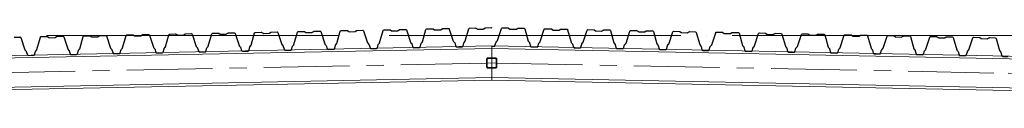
# Model space of a CAD drawing. Header units: millimetres. Extents: x 4534 to 474157, y -4632 to 9900.
# Tile 34 of 114: x 209281 to 215026, y 3022 to 3446. Entities that reach past the tile are written whole.
import ezdxf

# ---------------------------------------------------------------- set-up
doc = ezdxf.new("R2010")
doc.units = ezdxf.units.MM
for name, pattern in [('WSP_hartlijn', [800, 500, -100, 100, -100]), ('WSP_hhidden', [250, 150, -100]), ('WSP_stramienlijn', [2000, 1700, -150, 0, -150])]:
    doc.linetypes.add(name, pattern=pattern)
for name, color, linetype, lineweight in [('00_algemeen - hartlijn', 7, 'WSP_hartlijn', 13), ('07_stramien - levels', 7, 'Continuous', 13), ('23_vloeren -cut-', 3, 'Continuous', 25), ('28_hoofddraagconstructies - kolommen en liggers', 1, 'Continuous', 13), ('28_hoofddraagconstructies - kolommen en liggers - staal', 1, 'Continuous', 13), ('28_hoofddraagconstructies - kolommen en liggers - staal -cut-', 2, 'Continuous', 13)]:
    doc.layers.add(name, color=color, linetype=linetype, lineweight=lineweight)

# ---------------------------------------------------------------- blocks, each defined once
blk = doc.blocks.new('28_WSP_SF_staal - RHS v18-0 - SHSC 60x60x4 - S275-1328984-as D')
at = {"layer": '28_hoofddraagconstructies - kolommen en liggers', "linetype": 'WSP_hhidden'}
h = blk.add_hatch(color=256, dxfattribs=at)
h.paths.add_polyline_path([(44578, 3209.9), (44622, 3209.9), (44627.7, 3212.3), (44630, 3217.9), (44630, 3261.9), (44627.7, 3267.6), (44622, 3269.9), (44577.9, 3269.9), (44572.3, 3267.6), (44570, 3261.9), (44570, 3217.9), (44572.3, 3212.3), (44577.9, 3210)])
h.paths.add_polyline_path([(44578, 3213.9), (44575.2, 3215.1), (44574, 3217.9), (44574, 3261.9), (44575.2, 3264.8), (44578, 3265.9), (44622, 3265.9), (44624.8, 3264.8), (44626, 3261.9), (44626, 3217.9), (44624.8, 3215.1), (44622, 3213.9)])
at = {"layer": '28_hoofddraagconstructies - kolommen en liggers - staal -cut-'}
for p, q in [((44570, 3261.9), (44570, 3217.9)), ((44574, 3217.9), (44574, 3261.9)), ((44622, 3269.9), (44578, 3269.9)), ((44578, 3265.9), (44622, 3265.9)), ((44626, 3261.9), (44626, 3217.9)), ((44630, 3217.9), (44630, 3261.9)), ((44622, 3213.9), (44578, 3213.9)), ((44578, 3209.9), (44622, 3209.9))]:
    blk.add_line(p, q, dxfattribs=at)
for centre, radius, start, end in [((44578, 3261.9), 8, 90, 180), ((44578, 3217.9), 8, 180, 270), ((44578, 3261.9), 4, 90, 180), ((44578, 3217.9), 4, 180, 270), ((44622, 3261.9), 8, 0, 90), ((44622, 3261.9), 4, 0, 90), ((44622, 3217.9), 8, 270, 360), ((44622, 3217.9), 4, 270, 0)]:
    blk.add_arc(centre, radius, start, end, dxfattribs=at)
blk = doc.blocks.new('28_WSP_SF_staal - HE v21-0 - HE200B-1335187-as D')
at = {"layer": '00_algemeen - hartlijn'}
for p, q in [((44600, 3239.9), (44626, 3239.4)), ((44630, 3239.3), (47612.9, 3179.8)), ((48592.5, 3160.2), (50509.3, 3121.9))]:
    blk.add_line(p, q, dxfattribs=at)
at = {"layer": '28_hoofddraagconstructies - kolommen en liggers', "linetype": 'WSP_hhidden'}
for p, q in [((44626, 3239.4), (44630, 3239.3)), ((47612.9, 3179.8), (47632.3, 3179.4)), ((48575.2, 3160.6), (48592.5, 3160.2))]:
    blk.add_line(p, q, dxfattribs=at)
blk = doc.blocks.new('28_WSP_SF_staal - HE v21-0 - HE200B-1324164-as D')
at = {"layer": '00_algemeen - hartlijn'}
for p, q in [((44570, 3239.3), (41587.1, 3179.8)), ((44600, 3239.9), (44574, 3239.4)), ((40997, 3168), (38724.7, 3122.6))]:
    blk.add_line(p, q, dxfattribs=at)
at = {"layer": '28_hoofddraagconstructies - kolommen en liggers', "linetype": 'WSP_hhidden'}
for p, q in [((44574, 3239.4), (44570, 3239.3)), ((41587.1, 3179.8), (41567.7, 3179.4))]:
    blk.add_line(p, q, dxfattribs=at)
blk = doc.blocks.new('28_WSP_SF_staal - RHS v18-0 - SHSC 60x60x4 - S275-V54-as D')
at = {"layer": '28_hoofddraagconstructies - kolommen en liggers', "linetype": 'WSP_hhidden'}
for centre, radius, start, end in [((44578, 3261.9), 8, 91.37671, 178.62329), ((44578, 3217.9), 8, 181.37671, 268.62329), ((44578, 3261.9), 4, 92.75341, 177.24659), ((44578, 3217.9), 4, 182.75341, 267.24659), ((44622, 3261.9), 8, 1.37671, 88.62329), ((44622, 3261.9), 4, 2.75341, 87.24659), ((44622, 3217.9), 8, 271.37671, 358.62329), ((44622, 3217.9), 4, 272.75341, 357.24659)]:
    blk.add_arc(centre, radius, start, end, dxfattribs=at)

msp = doc.modelspace()

# ---------------------------------------------------------------- linework, layer by layer
at = {"layer": '07_stramien - levels', "linetype": 'WSP_stramienlijn'}
msp.add_line((165435.2, 3400), (221500.6, 3400), dxfattribs=at)
at = {"layer": '23_vloeren -cut-'}
for p, q in [((209249.6, 3390.4), (209283.4, 3391.1)), ((209283.4, 3391.1), (209286.4, 3390.2)), ((209286.4, 3390.2), (209288.2, 3387.7)), ((209381.5, 3318.3), (209401.9, 3389.9)), ((209401.9, 3389.9), (209403.6, 3392.5)), ((209403.6, 3392.5), (209406.6, 3393.6)), ((209406.6, 3393.6), (209440.4, 3394.2)), ((209440.4, 3394.2), (209441.9, 3394.1)), ((209441.9, 3394.1), (209443.2, 3393.5)), ((209443.2, 3393.5), (209451.3, 3388.3)), ((209488.9, 3389.1), (209496.7, 3394.5)), ((209496.7, 3394.5), (209498.1, 3395.2)), ((209498.1, 3395.2), (209499.5, 3395.4)), ((209499.5, 3395.4), (209533.3, 3396.1)), ((209533.3, 3396.1), (209536.3, 3395.2)), ((209536.3, 3395.2), (209538.2, 3392.7)), ((209538.2, 3392.7), (209561.4, 3321.9)), ((209631.5, 3323.3), (209651.8, 3394.9)), ((209651.8, 3394.9), (209653.6, 3397.5)), ((209653.6, 3397.5), (209656.6, 3398.6)), ((209656.6, 3398.6), (209690.4, 3399.2)), ((209690.4, 3399.2), (209691.8, 3399.1)), ((209691.8, 3399.1), (209693.2, 3398.5)), ((209693.2, 3398.5), (209701.2, 3393.3)), ((209701.2, 3393.3), (209702.6, 3392.7)), ((209702.6, 3392.7), (209704, 3392.5)), ((209704, 3392.5), (209736.1, 3393.2)), ((209736.1, 3393.2), (209737.5, 3393.4)), ((209737.5, 3393.4), (209738.8, 3394.1)), ((209738.8, 3394.1), (209746.7, 3399.5)), ((209746.7, 3399.5), (209748, 3400.2)), ((209748, 3400.2), (209749.5, 3400.4)), ((209749.5, 3400.4), (209783.3, 3401.1)), ((209783.3, 3401.1), (209786.3, 3400.2)), ((209786.3, 3400.2), (209788.1, 3397.7)), ((209788.1, 3397.7), (209811.4, 3326.9)), ((209881.4, 3328.3), (209901.8, 3399.9)), ((209901.8, 3399.9), (209903.5, 3402.5)), ((209903.5, 3402.5), (209906.5, 3403.6)), ((209906.5, 3403.6), (209940.3, 3404.2)), ((209940.3, 3404.2), (209941.8, 3404.1)), ((209941.8, 3404.1), (209943.1, 3403.5)), ((209943.1, 3403.5), (209951.2, 3398.3)), ((209951.2, 3398.3), (209952.5, 3397.7)), ((209952.5, 3397.7), (209954, 3397.5)), ((209954, 3397.5), (209986, 3398.2)), ((209986, 3398.2), (209987.5, 3398.4)), ((209987.5, 3398.4), (209988.8, 3399.1)), ((209988.8, 3399.1), (209996.6, 3404.5)), ((209996.6, 3404.5), (209998, 3405.2)), ((209998, 3405.2), (209999.4, 3405.4)), ((209999.4, 3405.4), (210033.2, 3406.1)), ((210033.2, 3406.1), (210036.2, 3405.2)), ((210036.2, 3405.2), (210038.1, 3402.7)), ((210038.1, 3402.7), (210061.3, 3331.9)), ((210131.4, 3333.3), (210151.7, 3404.9)), ((210151.7, 3404.9), (210153.5, 3407.5)), ((210153.5, 3407.5), (210156.5, 3408.6)), ((210156.5, 3408.6), (210190.3, 3409.2)), ((210190.3, 3409.2), (210191.7, 3409.1)), ((210191.7, 3409.1), (210193.1, 3408.5)), ((210193.1, 3408.5), (210201.1, 3403.3)), ((210201.1, 3403.3), (210202.5, 3402.7)), ((210202.5, 3402.7), (210203.9, 3402.5)), ((210203.9, 3402.5), (210236, 3403.2)), ((210236, 3403.2), (210237.4, 3403.4)), ((210237.4, 3403.4), (210238.7, 3404.1)), ((210238.7, 3404.1), (210246.6, 3409.5)), ((210246.6, 3409.5), (210247.9, 3410.2)), ((210247.9, 3410.2), (210249.4, 3410.4)), ((210249.4, 3410.4), (210283.2, 3411.1)), ((210283.2, 3411.1), (210286.2, 3410.2)), ((210286.2, 3410.2), (210288, 3407.7)), ((210288, 3407.7), (210311.3, 3336.9)), ((210381.3, 3338.3), (210401.7, 3409.9)), ((210401.7, 3409.9), (210403.4, 3412.5)), ((210403.4, 3412.5), (210406.4, 3413.6)), ((210406.4, 3413.6), (210440.2, 3414.2)), ((210440.2, 3414.2), (210441.7, 3414.1)), ((210441.7, 3414.1), (210443, 3413.5)), ((210443, 3413.5), (210451.1, 3408.3)), ((210451.1, 3408.3), (210452.4, 3407.7)), ((210452.4, 3407.7), (210453.9, 3407.5)), ((210453.9, 3407.5), (210485.9, 3408.2)), ((210485.9, 3408.2), (210487.4, 3408.4)), ((210487.4, 3408.4), (210488.7, 3409.1)), ((210488.7, 3409.1), (210496.5, 3414.5)), ((210496.5, 3414.5), (210497.9, 3415.2)), ((210497.9, 3415.2), (210499.3, 3415.4)), ((210499.3, 3415.4), (210533.1, 3416.1)), ((210533.1, 3416.1), (210536.1, 3415.2)), ((210536.1, 3415.2), (210538, 3412.7)), ((210538, 3412.7), (210561.2, 3341.9)), ((210631.3, 3343.3), (210651.6, 3414.9)), ((210651.6, 3414.9), (210653.4, 3417.5)), ((210653.4, 3417.5), (210656.4, 3418.6)), ((210656.4, 3418.6), (210690.2, 3419.2)), ((210690.2, 3419.2), (210691.6, 3419.1)), ((210691.6, 3419.1), (210693, 3418.5)), ((210693, 3418.5), (210701, 3413.3)), ((210701, 3413.3), (210702.4, 3412.7)), ((210702.4, 3412.7), (210703.8, 3412.5)), ((210703.8, 3412.5), (210735.9, 3413.2)), ((210735.9, 3413.2), (210737.3, 3413.4)), ((210737.3, 3413.4), (210738.6, 3414.1)), ((210738.6, 3414.1), (210746.5, 3419.5)), ((210746.5, 3419.5), (210747.8, 3420.2)), ((210747.8, 3420.2), (210749.3, 3420.4)), ((210749.3, 3420.4), (210783.1, 3421.1)), ((210783.1, 3421.1), (210786.1, 3420.2)), ((210786.1, 3420.2), (210787.9, 3417.7)), ((210787.9, 3417.7), (210811.2, 3346.9)), ((210881.2, 3348.3), (210901.6, 3419.9)), ((210901.6, 3419.9), (210903.3, 3422.5)), ((210903.3, 3422.5), (210906.3, 3423.6)), ((210906.3, 3423.6), (210940.1, 3424.2)), ((210940.1, 3424.2), (210941.6, 3424.1)), ((210941.6, 3424.1), (210942.9, 3423.5)), ((210942.9, 3423.5), (210951, 3418.3)), ((210951, 3418.3), (210952.3, 3417.7)), ((210952.3, 3417.7), (210953.8, 3417.5)), ((210953.8, 3417.5), (210985.8, 3418.2)), ((210985.8, 3418.2), (210987.3, 3418.4)), ((210987.3, 3418.4), (210988.6, 3419.1)), ((210988.6, 3419.1), (210996.4, 3424.5)), ((210996.4, 3424.5), (210997.8, 3425.2)), ((210997.8, 3425.2), (210999.2, 3425.4)), ((210999.2, 3425.4), (211033, 3426.1)), ((211033, 3426.1), (211036, 3425.2)), ((211036, 3425.2), (211037.9, 3422.7)), ((211037.9, 3422.7), (211061.1, 3351.9)), ((211131.2, 3353.3), (211151.5, 3424.9)), ((211151.5, 3424.9), (211153.3, 3427.5)), ((211153.3, 3427.5), (211156.3, 3428.6)), ((211156.3, 3428.6), (211190.1, 3429.2)), ((211190.1, 3429.2), (211191.5, 3429)), ((211191.5, 3429), (211192.9, 3428.5)), ((211192.9, 3428.5), (211200.9, 3423.3)), ((211200.9, 3423.3), (211202.3, 3422.7)), ((211202.3, 3422.7), (211203.7, 3422.5)), ((211203.7, 3422.5), (211235.8, 3423.2)), ((211235.8, 3423.2), (211237.2, 3423.4)), ((211237.2, 3423.4), (211238.5, 3424.1)), ((211238.5, 3424.1), (211246.4, 3429.5)), ((211246.4, 3429.5), (211247.7, 3430.2)), ((211247.7, 3430.2), (211249.2, 3430.4)), ((211249.2, 3430.4), (211283, 3431.1)), ((211283, 3431.1), (211286, 3430.2)), ((211286, 3430.2), (211287.8, 3427.7)), ((211287.8, 3427.7), (211311.1, 3356.9)), ((211381.1, 3358.3), (211401.5, 3429.9)), ((211401.5, 3429.9), (211403.2, 3432.5)), ((211403.2, 3432.5), (211406.2, 3433.6)), ((211406.2, 3433.6), (211440, 3434.2)), ((211440, 3434.2), (211441.5, 3434)), ((211441.5, 3434), (211442.8, 3433.5)), ((211442.8, 3433.5), (211450.9, 3428.3)), ((211450.9, 3428.3), (211452.2, 3427.7)), ((211452.2, 3427.7), (211453.7, 3427.5)), ((211453.7, 3427.5), (211485.7, 3428.2)), ((211485.7, 3428.2), (211487.2, 3428.4)), ((211487.2, 3428.4), (211488.5, 3429.1)), ((211488.5, 3429.1), (211496.3, 3434.5)), ((211496.3, 3434.5), (211497.7, 3435.2)), ((211497.7, 3435.2), (211499.1, 3435.4)), ((211499.1, 3435.4), (211532.9, 3436.1)), ((211532.9, 3436.1), (211535.9, 3435.2)), ((211535.9, 3435.2), (211537.8, 3432.7)), ((211537.8, 3432.7), (211561, 3361.9)), ((211631.1, 3363.3), (211651.4, 3434.9)), ((211651.4, 3434.9), (211653.2, 3437.5)), ((211653.2, 3437.5), (211656.2, 3438.6)), ((211656.2, 3438.6), (211690, 3439.2)), ((211690, 3439.2), (211691.4, 3439)), ((211691.4, 3439), (211692.8, 3438.4)), ((211692.8, 3438.4), (211700.8, 3433.3)), ((211700.8, 3433.3), (211702.2, 3432.7)), ((211702.2, 3432.7), (211703.6, 3432.5)), ((211703.6, 3432.5), (211735.7, 3433.2)), ((211735.7, 3433.2), (211737.1, 3433.4)), ((211737.1, 3433.4), (211738.4, 3434.1)), ((211738.4, 3434.1), (211746.3, 3439.5)), ((211746.3, 3439.5), (211747.6, 3440.2)), ((211747.6, 3440.2), (211749.1, 3440.4)), ((211749.1, 3440.4), (211782.9, 3441.1)), ((211782.9, 3441.1), (211785.9, 3440.2)), ((211785.9, 3440.2), (211787.7, 3437.7)), ((211787.7, 3437.7), (211811, 3366.9)), ((211881, 3368.3), (211901.4, 3439.9)), ((211901.4, 3439.9), (211903.1, 3442.5)), ((211903.1, 3442.5), (211906.1, 3443.6)), ((211906.1, 3443.6), (211939.9, 3444.2)), ((211939.9, 3444.2), (211941.4, 3444)), ((211941.4, 3444), (211942.7, 3443.4)), ((211942.7, 3443.4), (211950.8, 3438.3)), ((211950.8, 3438.3), (211952.1, 3437.7)), ((211952.1, 3437.7), (211953.6, 3437.5)), ((211953.6, 3437.5), (211985.6, 3438.2)), ((211985.6, 3438.2), (211987.1, 3438.4)), ((211987.1, 3438.4), (211988.4, 3439.1)), ((211988.4, 3439.1), (211996.2, 3444.5)), ((211996.2, 3444.5), (211997.6, 3445.2)), ((211997.6, 3445.2), (211999, 3445.4)), ((211999, 3445.4), (212032.8, 3446.1)), ((212032.8, 3446.1), (212035.2, 3445.4)), ((212068.7, 3370.7), (212092, 3441.5)), ((212092, 3441.5), (212093.8, 3444)), ((212093.8, 3444), (212096.8, 3444.9)), ((212096.8, 3444.9), (212130.6, 3444.2)), ((212130.6, 3444.2), (212132.1, 3444)), ((212132.1, 3444), (212133.4, 3443.3)), ((212133.4, 3443.3), (212141.3, 3437.9)), ((212141.3, 3437.9), (212142.6, 3437.2)), ((212142.6, 3437.2), (212144, 3437)), ((212144, 3437), (212176.1, 3436.3)), ((212176.1, 3436.3), (212177.5, 3436.5)), ((212177.5, 3436.5), (212178.8, 3437.1)), ((212178.8, 3437.1), (212186.9, 3442.3)), ((212186.9, 3442.3), (212188.3, 3442.9)), ((212188.3, 3442.9), (212189.7, 3443)), ((212189.7, 3443), (212223.5, 3442.4)), ((212223.5, 3442.4), (212226.5, 3441.3)), ((212226.5, 3441.3), (212228.3, 3438.7)), ((212228.3, 3438.7), (212248.6, 3367.1)), ((212318.7, 3365.7), (212341.9, 3436.5)), ((212341.9, 3436.5), (212343.8, 3439)), ((212343.8, 3439), (212346.8, 3439.9)), ((212346.8, 3439.9), (212380.6, 3439.2)), ((212380.6, 3439.2), (212382, 3439)), ((212382, 3439), (212383.3, 3438.3)), ((212383.3, 3438.3), (212391.2, 3432.9)), ((212391.2, 3432.9), (212392.5, 3432.2)), ((212392.5, 3432.2), (212394, 3432)), ((212394, 3432), (212426, 3431.3)), ((212426, 3431.3), (212427.5, 3431.5)), ((212427.5, 3431.5), (212428.8, 3432.1)), ((212428.8, 3432.1), (212436.9, 3437.3)), ((212436.9, 3437.3), (212438.2, 3437.9)), ((212438.2, 3437.9), (212439.7, 3438)), ((212439.7, 3438), (212473.5, 3437.4)), ((212473.5, 3437.4), (212476.4, 3436.3)), ((212476.4, 3436.3), (212478.2, 3433.7)), ((212478.2, 3433.7), (212498.6, 3362.1)), ((212568.6, 3360.7), (212591.9, 3431.5)), ((212591.9, 3431.5), (212593.7, 3434)), ((212593.7, 3434), (212596.7, 3434.9)), ((212596.7, 3434.9), (212630.5, 3434.2)), ((212630.5, 3434.2), (212632, 3434)), ((212632, 3434), (212633.3, 3433.3)), ((212633.3, 3433.3), (212641.2, 3427.9)), ((212641.2, 3427.9), (212642.5, 3427.2)), ((212642.5, 3427.2), (212643.9, 3427)), ((212643.9, 3427), (212676, 3426.3)), ((212676, 3426.3), (212677.4, 3426.5)), ((212677.4, 3426.5), (212678.7, 3427.1)), ((212678.7, 3427.1), (212686.8, 3432.3)), ((212686.8, 3432.3), (212688.2, 3432.9)), ((212688.2, 3432.9), (212689.6, 3433)), ((212689.6, 3433), (212723.4, 3432.4)), ((212723.4, 3432.4), (212726.4, 3431.3)), ((212726.4, 3431.3), (212728.2, 3428.7)), ((212728.2, 3428.7), (212748.5, 3357.1)), ((212818.6, 3355.7), (212841.8, 3426.5)), ((212841.8, 3426.5), (212843.7, 3429)), ((212843.7, 3429), (212846.7, 3429.9)), ((212846.7, 3429.9), (212880.5, 3429.2)), ((212880.5, 3429.2), (212881.9, 3429)), ((212881.9, 3429), (212883.2, 3428.3)), ((212883.2, 3428.3), (212891.1, 3422.9)), ((212891.1, 3422.9), (212892.4, 3422.2)), ((212892.4, 3422.2), (212893.9, 3422)), ((212893.9, 3422), (212925.9, 3421.3)), ((212925.9, 3421.3), (212927.4, 3421.5)), ((212927.4, 3421.5), (212928.7, 3422.1)), ((212928.7, 3422.1), (212936.8, 3427.3)), ((212936.8, 3427.3), (212938.1, 3427.9)), ((212938.1, 3427.9), (212939.6, 3428)), ((212939.6, 3428), (212973.4, 3427.4)), ((212973.4, 3427.4), (212976.3, 3426.3)), ((212976.3, 3426.3), (212978.1, 3423.7)), ((212978.1, 3423.7), (212998.5, 3352.1)), ((213068.5, 3350.7), (213091.8, 3421.5)), ((213091.8, 3421.5), (213093.6, 3424)), ((213093.6, 3424), (213096.6, 3424.9)), ((213096.6, 3424.9), (213130.4, 3424.2)), ((213130.4, 3424.2), (213131.9, 3424)), ((213131.9, 3424), (213133.2, 3423.3)), ((213133.2, 3423.3), (213141.1, 3417.9)), ((213141.1, 3417.9), (213142.4, 3417.2)), ((213142.4, 3417.2), (213143.8, 3417)), ((213143.8, 3417), (213175.9, 3416.3)), ((213175.9, 3416.3), (213177.3, 3416.5)), ((213177.3, 3416.5), (213178.6, 3417.1)), ((213178.6, 3417.1), (213186.7, 3422.3)), ((213186.7, 3422.3), (213188.1, 3422.9)), ((213188.1, 3422.9), (213189.5, 3423.1)), ((213189.5, 3423.1), (213223.3, 3422.4)), ((213223.3, 3422.4), (213226.3, 3421.3)), ((213226.3, 3421.3), (213228.1, 3418.7)), ((213228.1, 3418.7), (213248.4, 3347.1)), ((213318.5, 3345.7), (213341.7, 3416.5)), ((213341.7, 3416.5), (213343.6, 3419)), ((213343.6, 3419), (213346.6, 3419.9)), ((213346.6, 3419.9), (213380.4, 3419.2)), ((213380.4, 3419.2), (213381.8, 3419)), ((213381.8, 3419), (213383.1, 3418.3)), ((213383.1, 3418.3), (213391, 3412.9)), ((213391, 3412.9), (213392.3, 3412.2)), ((213392.3, 3412.2), (213393.8, 3412)), ((213393.8, 3412), (213425.8, 3411.3)), ((213425.8, 3411.3), (213427.3, 3411.5)), ((213427.3, 3411.5), (213428.6, 3412.1)), ((213428.6, 3412.1), (213436.7, 3417.3)), ((213436.7, 3417.3), (213438, 3417.9)), ((213438, 3417.9), (213439.5, 3418.1)), ((213439.5, 3418.1), (213473.3, 3417.4)), ((213473.3, 3417.4), (213476.2, 3416.3)), ((213476.2, 3416.3), (213478, 3413.7)), ((213478, 3413.7), (213498.4, 3342.1)), ((213568.4, 3340.7), (213591.7, 3411.5)), ((213591.7, 3411.5), (213593.5, 3414)), ((213593.5, 3414), (213596.5, 3414.9)), ((213596.5, 3414.9), (213630.3, 3414.2)), ((213630.3, 3414.2), (213631.8, 3414)), ((213631.8, 3414), (213633.1, 3413.3)), ((213633.1, 3413.3), (213641, 3407.9)), ((213641, 3407.9), (213642.3, 3407.2)), ((213642.3, 3407.2), (213643.7, 3407)), ((213643.7, 3407), (213675.8, 3406.3)), ((213675.8, 3406.3), (213677.2, 3406.5)), ((213677.2, 3406.5), (213678.5, 3407.1)), ((213678.5, 3407.1), (213686.6, 3412.3)), ((213686.6, 3412.3), (213688, 3412.9)), ((213688, 3412.9), (213689.4, 3413.1)), ((213689.4, 3413.1), (213723.2, 3412.4)), ((213723.2, 3412.4), (213726.2, 3411.3)), ((213726.2, 3411.3), (213728, 3408.7)), ((213728, 3408.7), (213748.3, 3337.1)), ((213818.4, 3335.7), (213841.6, 3406.5)), ((213841.6, 3406.5), (213843.5, 3409)), ((213843.5, 3409), (213846.5, 3409.9)), ((213846.5, 3409.9), (213880.3, 3409.2)), ((213880.3, 3409.2), (213881.7, 3409)), ((213881.7, 3409), (213883, 3408.3)), ((213883, 3408.3), (213890.9, 3402.9)), ((213890.9, 3402.9), (213892.2, 3402.2)), ((213892.2, 3402.2), (213893.7, 3402)), ((213893.7, 3402), (213925.7, 3401.3)), ((213925.7, 3401.3), (213927.2, 3401.5)), ((213927.2, 3401.5), (213928.5, 3402.1)), ((213928.5, 3402.1), (213936.6, 3407.3)), ((213936.6, 3407.3), (213937.9, 3407.9)), ((213937.9, 3407.9), (213939.4, 3408.1)), ((213939.4, 3408.1), (213973.2, 3407.4)), ((213973.2, 3407.4), (213976.1, 3406.3)), ((213976.1, 3406.3), (213977.9, 3403.7)), ((213977.9, 3403.7), (213998.3, 3332.1)), ((214068.3, 3330.7), (214091.6, 3401.5)), ((214091.6, 3401.5), (214093.4, 3404)), ((214093.4, 3404), (214096.4, 3404.9)), ((214096.4, 3404.9), (214130.2, 3404.2)), ((214130.2, 3404.2), (214131.7, 3404)), ((214131.7, 3404), (214133, 3403.3)), ((214133, 3403.3), (214140.9, 3397.9)), ((214140.9, 3397.9), (214142.2, 3397.2)), ((214142.2, 3397.2), (214143.6, 3397)), ((214143.6, 3397), (214175.7, 3396.3)), ((214175.7, 3396.3), (214177.1, 3396.5)), ((214177.1, 3396.5), (214178.4, 3397.1)), ((214178.4, 3397.1), (214186.5, 3402.3)), ((214186.5, 3402.3), (214187.9, 3402.9)), ((214187.9, 3402.9), (214189.3, 3403.1)), ((214189.3, 3403.1), (214223.1, 3402.4)), ((214223.1, 3402.4), (214226.1, 3401.3)), ((214226.1, 3401.3), (214227.9, 3398.7)), ((214227.9, 3398.7), (214248.2, 3327.1)), ((214318.3, 3325.7), (214341.5, 3396.5)), ((214341.5, 3396.5), (214343.4, 3399)), ((214343.4, 3399), (214346.4, 3399.9)), ((214346.4, 3399.9), (214380.2, 3399.2)), ((214380.2, 3399.2), (214381.6, 3399)), ((214381.6, 3399), (214382.9, 3398.3)), ((214382.9, 3398.3), (214390.8, 3392.9)), ((214390.8, 3392.9), (214392.1, 3392.2)), ((214392.1, 3392.2), (214393.6, 3392)), ((214393.6, 3392), (214425.6, 3391.3)), ((214425.6, 3391.3), (214427.1, 3391.5)), ((214427.1, 3391.5), (214428.4, 3392.1)), ((214428.4, 3392.1), (214436.5, 3397.3)), ((214436.5, 3397.3), (214437.8, 3397.9)), ((214437.8, 3397.9), (214439.3, 3398.1)), ((214439.3, 3398.1), (214473.1, 3397.4)), ((214473.1, 3397.4), (214476, 3396.3)), ((214476, 3396.3), (214477.8, 3393.7)), ((214477.8, 3393.7), (214498.2, 3322.1)), ((214568.2, 3320.7), (214591.5, 3391.5)), ((214591.5, 3391.5), (214593.3, 3394)), ((214593.3, 3394), (214596.3, 3394.9)), ((214596.3, 3394.9), (214630.1, 3394.2)), ((214630.1, 3394.2), (214631.6, 3394)), ((214631.6, 3394), (214632.9, 3393.3)), ((214632.9, 3393.3), (214640.8, 3387.9)), ((214678.3, 3387.1), (214686.4, 3392.3)), ((214686.4, 3392.3), (214687.8, 3392.9)), ((214687.8, 3392.9), (214689.2, 3393.1)), ((214689.2, 3393.1), (214723, 3392.4)), ((214723, 3392.4), (214726, 3391.3)), ((214726, 3391.3), (214727.8, 3388.7)), ((214843.3, 3389), (214846.3, 3389.9)), ((214846.3, 3389.9), (214880.1, 3389.2)), ((214880.1, 3389.2), (214881.5, 3389)), ((209288.2, 3387.7), (209311.5, 3316.9)), ((209451.3, 3388.3), (209452.6, 3387.7)), ((209452.6, 3387.7), (209454.1, 3387.5)), ((209454.1, 3387.5), (209486.1, 3388.2)), ((209486.1, 3388.2), (209487.6, 3388.4)), ((209487.6, 3388.4), (209488.9, 3389.1)), ((210061.3, 3331.9), (210061.7, 3330.9)), ((210130.4, 3331.4), (210131, 3332.3)), ((210131, 3332.3), (210131.4, 3333.3)), ((210311.3, 3336.9), (210311.7, 3335.9)), ((210311.7, 3335.9), (210312.3, 3335)), ((210312.3, 3335), (210318.3, 3328.6)), ((210374.6, 3329.7), (210380.3, 3336.4)), ((210380.3, 3336.4), (210380.9, 3337.3)), ((210380.9, 3337.3), (210381.3, 3338.3)), ((210561.2, 3341.9), (210561.6, 3340.9)), ((210561.6, 3340.9), (210562.3, 3340)), ((210562.3, 3340), (210568.3, 3333.6)), ((210568.3, 3333.6), (210568.9, 3332.7)), ((210568.9, 3332.7), (210569.4, 3331.7)), ((210618, 3313.3), (210623.5, 3332.8)), ((210623.5, 3332.8), (210623.9, 3333.8)), ((210623.9, 3333.8), (210624.5, 3334.7)), ((210624.5, 3334.7), (210630.3, 3341.4)), ((210630.3, 3341.4), (210630.9, 3342.3)), ((210630.9, 3342.3), (210631.3, 3343.3)), ((210811.2, 3346.9), (210811.6, 3345.9)), ((210811.6, 3345.9), (210812.2, 3345)), ((210812.2, 3345), (210818.2, 3338.6)), ((210818.2, 3338.6), (210818.9, 3337.7)), ((210818.9, 3337.7), (210819.3, 3336.7)), ((210819.3, 3336.7), (210825.7, 3317.5)), ((210867.9, 3318.3), (210873.5, 3337.8)), ((210873.5, 3337.8), (210873.9, 3338.8)), ((210873.9, 3338.8), (210874.5, 3339.7)), ((210874.5, 3339.7), (210880.2, 3346.4)), ((210880.2, 3346.4), (210880.8, 3347.3)), ((210880.8, 3347.3), (210881.2, 3348.3)), ((211061.1, 3351.9), (211061.5, 3350.9)), ((211061.5, 3350.9), (211062.2, 3350)), ((211062.2, 3350), (211068.2, 3343.6)), ((211068.2, 3343.6), (211068.8, 3342.7)), ((211068.8, 3342.7), (211069.3, 3341.7)), ((211069.3, 3341.7), (211075.6, 3322.5)), ((211117.9, 3323.3), (211123.4, 3342.8)), ((211123.4, 3342.8), (211123.8, 3343.8)), ((211123.8, 3343.8), (211124.4, 3344.7)), ((211124.4, 3344.7), (211130.2, 3351.4)), ((211130.2, 3351.4), (211130.8, 3352.3)), ((211130.8, 3352.3), (211131.2, 3353.3)), ((211311.1, 3356.9), (211311.5, 3355.9)), ((211311.5, 3355.9), (211312.1, 3355)), ((211312.1, 3355), (211318.1, 3348.6)), ((211318.1, 3348.6), (211318.8, 3347.7)), ((211318.8, 3347.7), (211319.2, 3346.7)), ((211319.2, 3346.7), (211325.6, 3327.5)), ((211367.8, 3328.3), (211373.4, 3347.8)), ((211373.4, 3347.8), (211373.8, 3348.8)), ((211373.8, 3348.8), (211374.4, 3349.7)), ((211374.4, 3349.7), (211380.1, 3356.4)), ((211380.1, 3356.4), (211380.7, 3357.3)), ((211380.7, 3357.3), (211381.1, 3358.3)), ((211561, 3361.9), (211561.4, 3360.9)), ((211561.4, 3360.9), (211562.1, 3360)), ((211562.1, 3360), (211568.1, 3353.6)), ((211568.1, 3353.6), (211568.7, 3352.7)), ((211568.7, 3352.7), (211569.2, 3351.7)), ((211569.2, 3351.7), (211575.5, 3332.5)), ((211575.5, 3332.5), (211577.4, 3329.9)), ((211616, 3330.7), (211617.8, 3333.3)), ((211617.8, 3333.3), (211623.3, 3352.8)), ((211623.3, 3352.8), (211623.7, 3353.8)), ((211623.7, 3353.8), (211624.3, 3354.7)), ((211624.3, 3354.7), (211630.1, 3361.4)), ((211630.1, 3361.4), (211630.7, 3362.3)), ((211630.7, 3362.3), (211631.1, 3363.3)), ((211811, 3366.9), (211811.4, 3365.9)), ((211811.4, 3365.9), (211812, 3365)), ((211812, 3365), (211818, 3358.6)), ((211818, 3358.6), (211818.7, 3357.7)), ((211818.7, 3357.7), (211819.1, 3356.7)), ((211819.1, 3356.7), (211825.5, 3337.5)), ((211825.5, 3337.5), (211827.3, 3334.9)), ((211827.3, 3334.9), (211830.3, 3334)), ((211830.3, 3334), (211863, 3334.7)), ((211863, 3334.7), (211866, 3335.7)), ((211866, 3335.7), (211867.7, 3338.3)), ((211867.7, 3338.3), (211873.3, 3357.8)), ((211873.3, 3357.8), (211873.7, 3358.8)), ((211873.7, 3358.8), (211874.3, 3359.7)), ((211874.3, 3359.7), (211880, 3366.4)), ((211880, 3366.4), (211880.6, 3367.3)), ((211880.6, 3367.3), (211881, 3368.3)), ((212035.2, 3338.1), (212049.4, 3337.8)), ((212049.4, 3337.8), (212052.4, 3338.8)), ((212052.4, 3338.8), (212054.2, 3341.3)), ((212054.2, 3341.3), (212060.6, 3360.5)), ((212060.6, 3360.5), (212061, 3361.5)), ((212061, 3361.5), (212061.7, 3362.4)), ((212061.7, 3362.4), (212067.6, 3368.8)), ((212067.6, 3368.8), (212068.3, 3369.7)), ((212068.3, 3369.7), (212068.7, 3370.7)), ((212248.6, 3367.1), (212249, 3366.1)), ((212249, 3366.1), (212249.6, 3365.2)), ((212249.6, 3365.2), (212255.4, 3358.5)), ((212255.4, 3358.5), (212256, 3357.6)), ((212256, 3357.6), (212256.4, 3356.6)), ((212256.4, 3356.6), (212261.9, 3337.1)), ((212261.9, 3337.1), (212263.7, 3334.5)), ((212263.7, 3334.5), (212266.6, 3333.5)), ((212266.6, 3333.5), (212299.3, 3332.8)), ((212299.3, 3332.8), (212302.3, 3333.8)), ((212302.3, 3333.8), (212304.2, 3336.3)), ((212304.2, 3336.3), (212310.5, 3355.5)), ((212310.5, 3355.5), (212311, 3356.5)), ((212311, 3356.5), (212311.6, 3357.4)), ((212311.6, 3357.4), (212317.6, 3363.8)), ((212317.6, 3363.8), (212318.2, 3364.7)), ((212318.2, 3364.7), (212318.7, 3365.7)), ((212498.6, 3362.1), (212499, 3361.1)), ((212499, 3361.1), (212499.6, 3360.2)), ((212499.6, 3360.2), (212505.3, 3353.5)), ((212505.3, 3353.5), (212505.9, 3352.6)), ((212505.9, 3352.6), (212506.3, 3351.6)), ((212506.3, 3351.6), (212511.9, 3332.1)), ((212511.9, 3332.1), (212513.6, 3329.5)), ((212554.1, 3331.3), (212560.5, 3350.5)), ((212560.5, 3350.5), (212560.9, 3351.5)), ((212560.9, 3351.5), (212561.6, 3352.4)), ((212561.6, 3352.4), (212567.5, 3358.8)), ((212567.5, 3358.8), (212568.2, 3359.7)), ((212568.2, 3359.7), (212568.6, 3360.7)), ((212748.5, 3357.1), (212748.9, 3356.1)), ((212748.9, 3356.1), (212749.5, 3355.2)), ((212749.5, 3355.2), (212755.3, 3348.5)), ((212755.3, 3348.5), (212755.9, 3347.6)), ((212755.9, 3347.6), (212756.3, 3346.6)), ((212756.3, 3346.6), (212761.8, 3327.1)), ((212804.1, 3326.3), (212810.4, 3345.5)), ((212810.4, 3345.5), (212810.9, 3346.5)), ((212810.9, 3346.5), (212811.5, 3347.4)), ((212811.5, 3347.4), (212817.5, 3353.8)), ((212817.5, 3353.8), (212818.1, 3354.7)), ((212818.1, 3354.7), (212818.6, 3355.7)), ((212998.5, 3352.1), (212998.9, 3351.1)), ((212998.9, 3351.1), (212999.5, 3350.2)), ((212999.5, 3350.2), (213005.2, 3343.5)), ((213005.2, 3343.5), (213005.8, 3342.6)), ((213005.8, 3342.6), (213006.2, 3341.6)), ((213006.2, 3341.6), (213011.8, 3322.1)), ((213054, 3321.3), (213060.4, 3340.5)), ((213060.4, 3340.5), (213060.8, 3341.5)), ((213060.8, 3341.5), (213061.5, 3342.4)), ((213061.5, 3342.4), (213067.4, 3348.8)), ((213067.4, 3348.8), (213068.1, 3349.7)), ((213068.1, 3349.7), (213068.5, 3350.7)), ((213248.4, 3347.1), (213248.8, 3346.1)), ((213248.8, 3346.1), (213249.4, 3345.2)), ((213249.4, 3345.2), (213255.2, 3338.5)), ((213255.2, 3338.5), (213255.8, 3337.6)), ((213255.8, 3337.6), (213256.2, 3336.6)), ((213256.2, 3336.6), (213261.7, 3317.1)), ((213304, 3316.3), (213310.3, 3335.5)), ((213310.3, 3335.5), (213310.8, 3336.5)), ((213310.8, 3336.5), (213311.4, 3337.4)), ((213311.4, 3337.4), (213317.4, 3343.8)), ((213317.4, 3343.8), (213318, 3344.7)), ((213318, 3344.7), (213318.5, 3345.7)), ((213498.4, 3342.1), (213498.8, 3341.1)), ((213498.8, 3341.1), (213499.4, 3340.2)), ((213499.4, 3340.2), (213505.1, 3333.5)), ((213505.1, 3333.5), (213505.7, 3332.6)), ((213505.7, 3332.6), (213506.1, 3331.6)), ((213560.7, 3331.5), (213561.4, 3332.4)), ((213561.4, 3332.4), (213567.3, 3338.8)), ((213567.3, 3338.8), (213568, 3339.7)), ((213568, 3339.7), (213568.4, 3340.7)), ((213748.3, 3337.1), (213748.7, 3336.1)), ((213748.7, 3336.1), (213749.3, 3335.2)), ((213749.3, 3335.2), (213755.1, 3328.5)), ((213811.3, 3327.4), (213817.3, 3333.8)), ((213817.3, 3333.8), (213817.9, 3334.7)), ((213817.9, 3334.7), (213818.4, 3335.7)), ((213998.3, 3332.1), (213998.7, 3331.1)), ((214640.8, 3387.9), (214642.1, 3387.2)), ((214642.1, 3387.2), (214643.5, 3387)), ((214643.5, 3387), (214675.6, 3386.3)), ((214675.6, 3386.3), (214677, 3386.5)), ((214677, 3386.5), (214678.3, 3387.1)), ((214727.8, 3388.7), (214748.1, 3317.1)), ((214818.2, 3315.7), (214841.4, 3386.5)), ((214841.4, 3386.5), (214843.3, 3389)), ((214881.5, 3389), (214882.8, 3388.3)), ((214882.8, 3388.3), (214890.7, 3382.9)), ((214890.7, 3382.9), (214892, 3382.2)), ((214892, 3382.2), (214893.5, 3382)), ((214893.5, 3382), (214925.5, 3381.3)), ((214925.5, 3381.3), (214927, 3381.5)), ((214927, 3381.5), (214928.3, 3382.1)), ((214928.3, 3382.1), (214936.4, 3387.3)), ((214936.4, 3387.3), (214937.7, 3387.9)), ((214937.7, 3387.9), (214939.2, 3388.1)), ((214939.2, 3388.1), (214973, 3387.4)), ((214973, 3387.4), (214975.9, 3386.3)), ((214975.9, 3386.3), (214977.7, 3383.7)), ((214977.7, 3383.7), (214998.1, 3312.1)), ((209311.5, 3316.9), (209311.9, 3315.9)), ((209311.9, 3315.9), (209312.5, 3315)), ((209312.5, 3315), (209318.5, 3308.6)), ((209318.5, 3308.6), (209319.2, 3307.7)), ((209319.2, 3307.7), (209319.6, 3306.7)), ((209319.6, 3306.7), (209326, 3287.5)), ((209326, 3287.5), (209327.8, 3284.9)), ((209327.8, 3284.9), (209330.8, 3284)), ((209330.8, 3284), (209363.5, 3284.7)), ((209363.5, 3284.7), (209366.5, 3285.7)), ((209366.5, 3285.7), (209368.2, 3288.3)), ((209368.2, 3288.3), (209373.8, 3307.8)), ((209373.8, 3307.8), (209374.2, 3308.8)), ((209374.2, 3308.8), (209374.8, 3309.7)), ((209374.8, 3309.7), (209380.5, 3316.4)), ((209380.5, 3316.4), (209381.1, 3317.3)), ((209381.1, 3317.3), (209381.5, 3318.3)), ((209561.4, 3321.9), (209561.8, 3320.9)), ((209561.8, 3320.9), (209562.5, 3320)), ((209562.5, 3320), (209568.5, 3313.6)), ((209568.5, 3313.6), (209569.1, 3312.7)), ((209569.1, 3312.7), (209569.6, 3311.7)), ((209569.6, 3311.7), (209575.9, 3292.5)), ((209575.9, 3292.5), (209577.8, 3289.9)), ((209577.8, 3289.9), (209580.8, 3289)), ((209580.8, 3289), (209613.5, 3289.7)), ((209613.5, 3289.7), (209616.4, 3290.7)), ((209616.4, 3290.7), (209618.2, 3293.3)), ((209618.2, 3293.3), (209623.7, 3312.8)), ((209623.7, 3312.8), (209624.1, 3313.8)), ((209624.1, 3313.8), (209624.7, 3314.7)), ((209624.7, 3314.7), (209630.5, 3321.4)), ((209630.5, 3321.4), (209631.1, 3322.3)), ((209631.1, 3322.3), (209631.5, 3323.3)), ((209811.4, 3326.9), (209811.8, 3325.9)), ((209811.8, 3325.9), (209812.4, 3325)), ((209812.4, 3325), (209818.4, 3318.6)), ((209818.4, 3318.6), (209819.1, 3317.7)), ((209819.1, 3317.7), (209819.5, 3316.7)), ((209819.5, 3316.7), (209825.9, 3297.5)), ((209825.9, 3297.5), (209827.7, 3294.9)), ((209827.7, 3294.9), (209830.7, 3294)), ((209830.7, 3294), (209863.4, 3294.7)), ((209863.4, 3294.7), (209866.4, 3295.7)), ((209866.4, 3295.7), (209868.1, 3298.3)), ((209868.1, 3298.3), (209873.7, 3317.8)), ((209873.7, 3317.8), (209874.1, 3318.8)), ((209874.1, 3318.8), (209874.7, 3319.7)), ((209874.7, 3319.7), (209880.4, 3326.4)), ((209880.4, 3326.4), (209881, 3327.3)), ((209881, 3327.3), (209881.4, 3328.3)), ((210061.7, 3330.9), (210062.4, 3330)), ((210062.4, 3330), (210068.4, 3323.6)), ((210068.4, 3323.6), (210069, 3322.7)), ((210069, 3322.7), (210069.5, 3321.7)), ((210069.5, 3321.7), (210075.8, 3302.5)), ((210075.8, 3302.5), (210077.7, 3299.9)), ((210077.7, 3299.9), (210080.7, 3299)), ((210080.7, 3299), (210113.4, 3299.7)), ((210113.4, 3299.7), (210116.3, 3300.7)), ((210116.3, 3300.7), (210118.1, 3303.3)), ((210118.1, 3303.3), (210123.6, 3322.8)), ((210123.6, 3322.8), (210124, 3323.8)), ((210124, 3323.8), (210124.6, 3324.7)), ((210124.6, 3324.7), (210130.4, 3331.4)), ((210318.3, 3328.6), (210319, 3327.7)), ((210319, 3327.7), (210319.4, 3326.7)), ((210319.4, 3326.7), (210325.8, 3307.5)), ((210325.8, 3307.5), (210327.6, 3304.9)), ((210327.6, 3304.9), (210330.6, 3304)), ((210330.6, 3304), (210363.3, 3304.7)), ((210363.3, 3304.7), (210366.3, 3305.7)), ((210366.3, 3305.7), (210368, 3308.3)), ((210368, 3308.3), (210373.6, 3327.8)), ((210373.6, 3327.8), (210374, 3328.8)), ((210374, 3328.8), (210374.6, 3329.7)), ((210569.4, 3331.7), (210575.7, 3312.5)), ((210575.7, 3312.5), (210577.6, 3309.9)), ((210577.6, 3309.9), (210580.6, 3309)), ((210580.6, 3309), (210613.3, 3309.7)), ((210613.3, 3309.7), (210616.2, 3310.7)), ((210616.2, 3310.7), (210618, 3313.3)), ((210825.7, 3317.5), (210827.5, 3314.9)), ((210827.5, 3314.9), (210830.5, 3314)), ((210830.5, 3314), (210863.2, 3314.7)), ((210863.2, 3314.7), (210866.2, 3315.7)), ((210866.2, 3315.7), (210867.9, 3318.3)), ((211075.6, 3322.5), (211077.5, 3319.9)), ((211077.5, 3319.9), (211080.5, 3319)), ((211080.5, 3319), (211113.2, 3319.7)), ((211113.2, 3319.7), (211116.1, 3320.7)), ((211116.1, 3320.7), (211117.9, 3323.3)), ((211325.6, 3327.5), (211327.4, 3324.9)), ((211327.4, 3324.9), (211330.4, 3324)), ((211330.4, 3324), (211363.1, 3324.7)), ((211363.1, 3324.7), (211366.1, 3325.7)), ((211366.1, 3325.7), (211367.8, 3328.3)), ((211577.4, 3329.9), (211580.4, 3329)), ((211580.4, 3329), (211613.1, 3329.7)), ((211613.1, 3329.7), (211616, 3330.7)), ((212513.6, 3329.5), (212516.6, 3328.5)), ((212516.6, 3328.5), (212549.3, 3327.8)), ((212549.3, 3327.8), (212552.3, 3328.8)), ((212552.3, 3328.8), (212554.1, 3331.3)), ((212761.8, 3327.1), (212763.6, 3324.5)), ((212763.6, 3324.5), (212766.5, 3323.5)), ((212766.5, 3323.5), (212799.2, 3322.8)), ((212799.2, 3322.8), (212802.2, 3323.8)), ((212802.2, 3323.8), (212804.1, 3326.3)), ((213011.8, 3322.1), (213013.5, 3319.5)), ((213013.5, 3319.5), (213016.5, 3318.5)), ((213016.5, 3318.5), (213049.2, 3317.8)), ((213049.2, 3317.8), (213052.2, 3318.8)), ((213052.2, 3318.8), (213054, 3321.3)), ((213261.7, 3317.1), (213263.5, 3314.5)), ((213263.5, 3314.5), (213266.4, 3313.5)), ((213266.4, 3313.5), (213299.1, 3312.8)), ((213299.1, 3312.8), (213302.1, 3313.8)), ((213302.1, 3313.8), (213304, 3316.3)), ((213506.1, 3331.6), (213511.7, 3312.1)), ((213511.7, 3312.1), (213513.4, 3309.5)), ((213513.4, 3309.5), (213516.4, 3308.5)), ((213516.4, 3308.5), (213549.1, 3307.8)), ((213549.1, 3307.8), (213552.1, 3308.8)), ((213552.1, 3308.8), (213553.9, 3311.3)), ((213553.9, 3311.3), (213560.3, 3330.5)), ((213560.3, 3330.5), (213560.7, 3331.5)), ((213755.1, 3328.5), (213755.7, 3327.6)), ((213755.7, 3327.6), (213756.1, 3326.6)), ((213756.1, 3326.6), (213761.6, 3307.1)), ((213761.6, 3307.1), (213763.4, 3304.5)), ((213763.4, 3304.5), (213766.3, 3303.5)), ((213766.3, 3303.5), (213799, 3302.8)), ((213799, 3302.8), (213802, 3303.8)), ((213802, 3303.8), (213803.9, 3306.3)), ((213803.9, 3306.3), (213810.2, 3325.5)), ((213810.2, 3325.5), (213810.7, 3326.5)), ((213810.7, 3326.5), (213811.3, 3327.4)), ((213998.7, 3331.1), (213999.3, 3330.2)), ((213999.3, 3330.2), (214005, 3323.5)), ((214005, 3323.5), (214005.6, 3322.6)), ((214005.6, 3322.6), (214006, 3321.6)), ((214006, 3321.6), (214011.6, 3302.1)), ((214011.6, 3302.1), (214013.3, 3299.5)), ((214013.3, 3299.5), (214016.3, 3298.5)), ((214016.3, 3298.5), (214049, 3297.8)), ((214049, 3297.8), (214052, 3298.8)), ((214052, 3298.8), (214053.8, 3301.3)), ((214053.8, 3301.3), (214060.2, 3320.5)), ((214060.2, 3320.5), (214060.6, 3321.5)), ((214060.6, 3321.5), (214061.3, 3322.4)), ((214061.3, 3322.4), (214067.2, 3328.8)), ((214067.2, 3328.8), (214067.9, 3329.7)), ((214067.9, 3329.7), (214068.3, 3330.7)), ((214248.2, 3327.1), (214248.6, 3326.1)), ((214248.6, 3326.1), (214249.2, 3325.2)), ((214249.2, 3325.2), (214255, 3318.5)), ((214255, 3318.5), (214255.6, 3317.6)), ((214255.6, 3317.6), (214256, 3316.6)), ((214256, 3316.6), (214261.5, 3297.1)), ((214261.5, 3297.1), (214263.3, 3294.5)), ((214263.3, 3294.5), (214266.2, 3293.5)), ((214266.2, 3293.5), (214298.9, 3292.8)), ((214298.9, 3292.8), (214301.9, 3293.8)), ((214301.9, 3293.8), (214303.8, 3296.3)), ((214303.8, 3296.3), (214310.1, 3315.5)), ((214310.1, 3315.5), (214310.6, 3316.5)), ((214310.6, 3316.5), (214311.2, 3317.4)), ((214311.2, 3317.4), (214317.2, 3323.8)), ((214317.2, 3323.8), (214317.8, 3324.7)), ((214317.8, 3324.7), (214318.3, 3325.7)), ((214498.2, 3322.1), (214498.6, 3321.1)), ((214498.6, 3321.1), (214499.2, 3320.2)), ((214499.2, 3320.2), (214504.9, 3313.5)), ((214504.9, 3313.5), (214505.5, 3312.6)), ((214505.5, 3312.6), (214505.9, 3311.6)), ((214505.9, 3311.6), (214511.5, 3292.1)), ((214511.5, 3292.1), (214513.2, 3289.5)), ((214513.2, 3289.5), (214516.2, 3288.5)), ((214516.2, 3288.5), (214548.9, 3287.8)), ((214548.9, 3287.8), (214551.9, 3288.8)), ((214551.9, 3288.8), (214553.7, 3291.3)), ((214553.7, 3291.3), (214560.1, 3310.5)), ((214560.1, 3310.5), (214560.5, 3311.5)), ((214560.5, 3311.5), (214561.2, 3312.4)), ((214561.2, 3312.4), (214567.1, 3318.8)), ((214567.1, 3318.8), (214567.8, 3319.7)), ((214567.8, 3319.7), (214568.2, 3320.7)), ((214748.1, 3317.1), (214748.5, 3316.1)), ((214748.5, 3316.1), (214749.1, 3315.2)), ((214749.1, 3315.2), (214754.9, 3308.5)), ((214754.9, 3308.5), (214755.5, 3307.6)), ((214755.5, 3307.6), (214755.9, 3306.6)), ((214755.9, 3306.6), (214761.4, 3287.1)), ((214761.4, 3287.1), (214763.2, 3284.5)), ((214763.2, 3284.5), (214766.1, 3283.5)), ((214766.1, 3283.5), (214798.8, 3282.8)), ((214798.8, 3282.8), (214801.8, 3283.8)), ((214801.8, 3283.8), (214803.7, 3286.3)), ((214803.7, 3286.3), (214810, 3305.6)), ((214810, 3305.6), (214810.5, 3306.5)), ((214810.5, 3306.5), (214811.1, 3307.4)), ((214811.1, 3307.4), (214817.1, 3313.8)), ((214817.1, 3313.8), (214817.7, 3314.7)), ((214817.7, 3314.7), (214818.2, 3315.7)), ((214998.1, 3312.1), (214998.5, 3311.1)), ((214998.5, 3311.1), (214999.1, 3310.2)), ((214999.1, 3310.2), (215004.8, 3303.5)), ((215004.8, 3303.5), (215005.4, 3302.6)), ((215005.4, 3302.6), (215005.8, 3301.6)), ((215005.8, 3301.6), (215011.4, 3282.1)), ((215011.4, 3282.1), (215013.1, 3279.5)), ((215013.1, 3279.5), (215016.1, 3278.5)), ((215016.1, 3278.5), (215048.8, 3277.8))]:
    msp.add_line(p, q, dxfattribs=at)
at = {"layer": '28_hoofddraagconstructies - kolommen en liggers', "linetype": 'WSP_hhidden'}
for p, q in [((212035.2, 3269.9), (212035.2, 3266)), ((212035.2, 3266), (212035.2, 3269.9)), ((212035.2, 3213.9), (212035.2, 3210)), ((212035.2, 3210), (212035.2, 3213.9))]:
    msp.add_line(p, q, dxfattribs=at)
at = {"layer": '28_hoofddraagconstructies - kolommen en liggers - staal'}
for p, q in [((212035.2, 3339.9), (208437.7, 3268.1)), ((217946.5, 3221.9), (212035.2, 3339.9)), ((212035.2, 3339.9), (212035.2, 3324.9)), ((212035.2, 3324.9), (212035.2, 3339.9)), ((208442.2, 3253.2), (212035.2, 3324.9)), ((212035.2, 3324.9), (217946.2, 3206.9)), ((212035.2, 3306.9), (212035.2, 3269.9)), ((212035.2, 3269.9), (212035.2, 3306.9)), ((212035.2, 3265.9), (212035.2, 3213.9)), ((212035.2, 3213.9), (212035.2, 3265.9)), ((212035.2, 3209.9), (212035.2, 3172.9)), ((212035.2, 3172.9), (212035.2, 3209.9)), ((206161.5, 3037.6), (212035.2, 3154.9)), ((206161.8, 3022.6), (212035.2, 3139.9)), ((212035.2, 3154.9), (217942.8, 3036.9)), ((212035.2, 3154.9), (212035.2, 3139.9)), ((212035.2, 3139.9), (212035.2, 3154.9)), ((212035.2, 3139.9), (217942.5, 3021.9))]:
    msp.add_line(p, q, dxfattribs=at)
at = {"layer": '28_hoofddraagconstructies - kolommen en liggers - staal', "flags": 128}
for points in [[(212035.2, 3324.9), (212035.2, 3319.7), (212035.2, 3306.9)], [(212035.2, 3306.9), (212035.2, 3319.7), (212035.2, 3324.9)], [(212035.2, 3172.9), (212035.2, 3160.2), (212035.2, 3154.9)], [(212035.2, 3154.9), (212035.2, 3160.2), (212035.2, 3172.9)]]:
    msp.add_lwpolyline(points, dxfattribs=at)

# ---------------------------------------------------------------- block references
at = {"layer": '00_algemeen - hartlijn'}
msp.add_blockref('28_WSP_SF_staal - RHS v18-0 - SHSC 60x60x4 - S275-1328984-as D', (167435.2, 0), dxfattribs=at)
at = {"layer": '28_hoofddraagconstructies - kolommen en liggers', "linetype": 'WSP_hhidden'}
for name in ['28_WSP_SF_staal - HE v21-0 - HE200B-1324164-as D', '28_WSP_SF_staal - RHS v18-0 - SHSC 60x60x4 - S275-V54-as D', '28_WSP_SF_staal - HE v21-0 - HE200B-1335187-as D']:
    msp.add_blockref(name, (167435.2, 0), dxfattribs=at)

doc.saveas('drawing.dxf')
